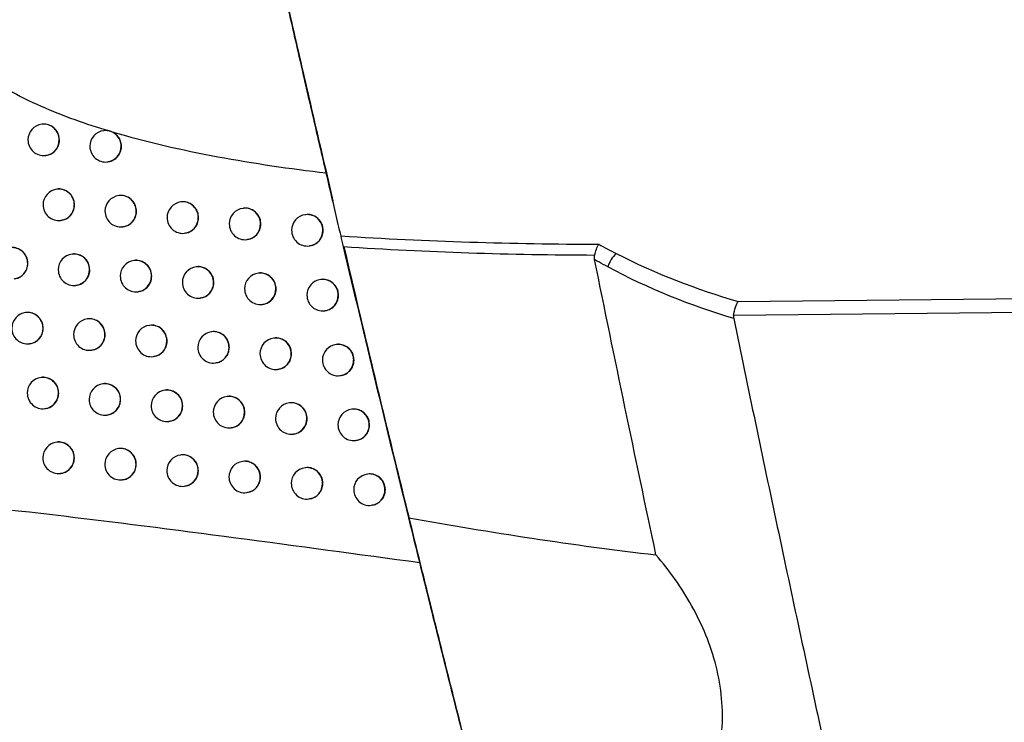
# Model space of a CAD drawing. Header units: millimetres. Extents: x 15231 to 16570, y 10019 to 11489.
# Tile 138 of 206: x 16251 to 16282, y 10592 to 10614. Entities that reach past the tile are written whole.
import ezdxf

# ---------------------------------------------------------------- set-up
doc = ezdxf.new("R2010")
doc.units = ezdxf.units.MM

msp = doc.modelspace()

# ---------------------------------------------------------------- linework, layer by layer
at = {"color": 7, "linetype": 'Continuous', "lineweight": 25}
for p, q in [((16251.711, 10611.061), (16251.703, 10611.06)), ((16253.679, 10610.858), (16253.671, 10610.857)), ((16251.822, 10610.067), (16251.829, 10610.068)), ((16253.79, 10609.864), (16253.797, 10609.865)), ((16260.748, 10609.513), (16260.957, 10608.627)), ((16252.19, 10608.997), (16252.182, 10608.996)), ((16254.159, 10608.793), (16254.151, 10608.792)), ((16256.132, 10608.591), (16256.125, 10608.59)), ((16258.109, 10608.388), (16258.102, 10608.387)), ((16252.301, 10608.003), (16252.309, 10608.004)), ((16260.091, 10608.187), (16260.083, 10608.186)), ((16254.27, 10607.799), (16254.278, 10607.8)), ((16256.244, 10607.597), (16256.251, 10607.598)), ((16258.221, 10607.395), (16258.228, 10607.395)), ((16260.202, 10607.193), (16260.21, 10607.194)), ((16252.674, 10606.933), (16252.666, 10606.932)), ((16254.644, 10606.73), (16254.636, 10606.729)), ((16256.618, 10606.527), (16256.61, 10606.526)), ((16258.596, 10606.325), (16258.588, 10606.324)), ((16260.578, 10606.123), (16260.57, 10606.122)), ((16252.785, 10605.939), (16252.793, 10605.94)), ((16254.755, 10605.736), (16254.762, 10605.737)), ((16256.729, 10605.533), (16256.736, 10605.534)), ((16258.707, 10605.331), (16258.714, 10605.332)), ((16260.689, 10605.129), (16260.697, 10605.13)), ((16251.196, 10605.074), (16251.188, 10605.073)), ((16253.162, 10604.87), (16253.155, 10604.869)), ((16255.133, 10604.667), (16255.125, 10604.666)), ((16257.107, 10604.465), (16257.1, 10604.464)), ((16259.086, 10604.262), (16259.079, 10604.262)), ((16251.307, 10604.08), (16251.314, 10604.081)), ((16253.274, 10603.876), (16253.281, 10603.877)), ((16261.069, 10604.061), (16261.061, 10604.06)), ((16255.244, 10603.673), (16255.252, 10603.674)), ((16257.219, 10603.471), (16257.226, 10603.472)), ((16259.198, 10603.269), (16259.205, 10603.27)), ((16251.688, 10603.012), (16251.68, 10603.011)), ((16261.18, 10603.067), (16261.188, 10603.068)), ((16253.655, 10602.809), (16253.647, 10602.808)), ((16255.626, 10602.606), (16255.619, 10602.605)), ((16262.351, 10602.752), (16262.357, 10602.752)), ((16257.602, 10602.403), (16257.594, 10602.402)), ((16251.799, 10602.018), (16251.806, 10602.019)), ((16259.581, 10602.201), (16259.574, 10602.2)), ((16261.564, 10602), (16261.557, 10601.999)), ((16253.766, 10601.815), (16253.774, 10601.816)), ((16255.738, 10601.612), (16255.745, 10601.613)), ((16257.713, 10601.409), (16257.721, 10601.41)), ((16259.693, 10601.207), (16259.7, 10601.208)), ((16252.184, 10600.951), (16252.176, 10600.95)), ((16254.152, 10600.748), (16254.145, 10600.747)), ((16261.676, 10601.006), (16261.683, 10601.007)), ((16256.124, 10600.545), (16256.117, 10600.544)), ((16258.1, 10600.343), (16258.093, 10600.342)), ((16260.08, 10600.141), (16260.073, 10600.14)), ((16252.295, 10599.957), (16252.303, 10599.958)), ((16262.064, 10599.939), (16262.057, 10599.938)), ((16254.264, 10599.754), (16254.271, 10599.755)), ((16256.236, 10599.551), (16256.243, 10599.552)), ((16258.212, 10599.349), (16258.219, 10599.35)), ((16260.192, 10599.147), (16260.199, 10599.148)), ((16262.176, 10598.946), (16262.183, 10598.946))]:
    msp.add_line(p, q, dxfattribs=at)
for centre, radius, start, end in [((16251.763, 10610.564), 0.5, 96.8344, 180), ((16251.759, 10610.566), 0.498, 359.7837, 96.4942), ((16253.731, 10610.361), 0.5, 96.8344, 180), ((16253.727, 10610.362), 0.498, 359.7837, 96.4942), ((16251.763, 10610.564), 0.5, 180, 276.8344), ((16251.761, 10610.56), 0.496, 277.0815, 0.4598), ((16253.731, 10610.361), 0.5, 180, 276.8344), ((16253.729, 10610.357), 0.496, 277.0815, 0.4598), ((16252.242, 10608.499), 0.5, 96.8344, 180), ((16252.239, 10608.501), 0.498, 359.7837, 96.4942), ((16254.211, 10608.296), 0.5, 96.8344, 180), ((16254.208, 10608.298), 0.498, 359.7837, 96.4942), ((16256.184, 10608.093), 0.5, 96.8344, 180), ((16256.181, 10608.095), 0.498, 359.7837, 96.4942), ((16252.242, 10608.499), 0.5, 180, 276.8344), ((16252.24, 10608.495), 0.496, 277.0815, 0.4598), ((16254.211, 10608.296), 0.5, 180, 276.8344), ((16254.209, 10608.292), 0.496, 277.0815, 0.4598), ((16258.161, 10607.891), 0.5, 96.8344, 180), ((16258.158, 10607.893), 0.498, 359.7837, 96.4942), ((16256.184, 10608.093), 0.5, 180, 276.8344), ((16256.182, 10608.089), 0.496, 277.0815, 0.4598), ((16260.143, 10607.689), 0.5, 96.8344, 180), ((16260.14, 10607.691), 0.498, 359.7837, 96.4942), ((16258.161, 10607.891), 0.5, 180, 276.8344), ((16258.16, 10607.887), 0.496, 277.0815, 0.4598), ((16260.143, 10607.689), 0.5, 180, 276.8344), ((16260.141, 10607.685), 0.496, 277.0815, 0.4598), ((16250.757, 10606.641), 0.498, 359.7837, 96.4942), ((16252.726, 10606.435), 0.5, 96.8344, 180), ((16252.723, 10606.437), 0.498, 359.7837, 96.4942), ((16254.696, 10606.232), 0.5, 96.8344, 180), ((16254.692, 10606.234), 0.498, 359.7837, 96.4942), ((16270.601, 10606.242), 0.955, 132.0057, 162.6704), ((16250.759, 10606.635), 0.496, 277.0815, 0.4598), ((16252.726, 10606.435), 0.5, 180, 276.8344), ((16252.724, 10606.431), 0.496, 277.0815, 0.4598), ((16256.67, 10606.03), 0.5, 96.8344, 180), ((16256.666, 10606.032), 0.498, 359.7837, 96.4942), ((16254.696, 10606.232), 0.5, 180, 276.8344), ((16254.694, 10606.228), 0.496, 277.0815, 0.4598), ((16256.67, 10606.03), 0.5, 180, 276.8344), ((16256.668, 10606.026), 0.496, 277.0815, 0.4598), ((16258.648, 10605.828), 0.5, 96.8344, 180), ((16258.644, 10605.829), 0.498, 359.7837, 96.4942), ((16260.63, 10605.626), 0.5, 96.8344, 180), ((16260.627, 10605.628), 0.498, 359.7837, 96.4942), ((16258.648, 10605.828), 0.5, 180, 276.8344), ((16258.646, 10605.824), 0.496, 277.0815, 0.4598), ((16260.63, 10605.626), 0.5, 180, 276.8344), ((16260.628, 10605.622), 0.496, 277.0815, 0.4598), ((16251.248, 10604.576), 0.5, 96.8344, 180), ((16251.244, 10604.578), 0.498, 359.7837, 96.4942), ((16253.214, 10604.373), 0.5, 96.8344, 180), ((16253.211, 10604.375), 0.498, 359.7837, 96.4942), ((16251.248, 10604.576), 0.5, 180, 276.8344), ((16251.246, 10604.572), 0.496, 277.0815, 0.4598), ((16255.185, 10604.17), 0.5, 96.8344, 180), ((16255.182, 10604.172), 0.498, 359.7837, 96.4942), ((16257.159, 10603.967), 0.5, 96.8344, 180), ((16257.156, 10603.969), 0.498, 359.7837, 96.4942), ((16253.214, 10604.373), 0.5, 180, 276.8344), ((16253.213, 10604.369), 0.496, 277.0815, 0.4598), ((16255.185, 10604.17), 0.5, 180, 276.8344), ((16255.183, 10604.166), 0.496, 277.0815, 0.4598), ((16259.138, 10603.765), 0.5, 96.8344, 180), ((16259.135, 10603.767), 0.498, 359.7837, 96.4942), ((16257.159, 10603.967), 0.5, 180, 276.8344), ((16257.158, 10603.963), 0.496, 277.0815, 0.4598), ((16261.121, 10603.564), 0.5, 96.8344, 180), ((16261.118, 10603.565), 0.498, 359.7837, 96.4942), ((16259.138, 10603.765), 0.5, 180, 276.8344), ((16259.136, 10603.761), 0.496, 277.0815, 0.4598), ((16261.121, 10603.564), 0.5, 180, 276.8344), ((16261.119, 10603.56), 0.496, 277.0815, 0.4598), ((16251.74, 10602.515), 0.5, 96.8344, 180), ((16251.736, 10602.516), 0.498, 359.7837, 96.4942), ((16253.707, 10602.311), 0.5, 96.8344, 180), ((16253.704, 10602.313), 0.498, 359.7837, 96.4942), ((16255.678, 10602.108), 0.5, 96.8344, 180), ((16255.675, 10602.11), 0.498, 359.7837, 96.4942), ((16251.74, 10602.515), 0.5, 180, 276.8344), ((16251.738, 10602.511), 0.496, 277.0815, 0.4598), ((16253.707, 10602.311), 0.5, 180, 276.8344), ((16253.705, 10602.307), 0.496, 277.0815, 0.4598), ((16257.654, 10601.906), 0.5, 96.8344, 180), ((16257.651, 10601.908), 0.498, 359.7837, 96.4942), ((16255.678, 10602.108), 0.5, 180, 276.8344), ((16255.677, 10602.104), 0.496, 277.0815, 0.4598), ((16259.633, 10601.704), 0.5, 96.8344, 180), ((16259.63, 10601.706), 0.498, 359.7837, 96.4942), ((16261.616, 10601.502), 0.5, 96.8344, 180), ((16261.613, 10601.504), 0.498, 359.7837, 96.4942), ((16257.654, 10601.906), 0.5, 180, 276.8344), ((16257.652, 10601.902), 0.496, 277.0815, 0.4598), ((16259.633, 10601.704), 0.5, 180, 276.8344), ((16259.631, 10601.7), 0.496, 277.0815, 0.4598), ((16261.616, 10601.502), 0.5, 180, 276.8344), ((16261.615, 10601.498), 0.496, 277.0815, 0.4598), ((16252.236, 10600.454), 0.5, 96.8344, 180), ((16252.233, 10600.456), 0.498, 359.7837, 96.4942), ((16254.204, 10600.251), 0.5, 96.8344, 180), ((16254.201, 10600.252), 0.498, 359.7837, 96.4942), ((16252.236, 10600.454), 0.5, 180, 276.8344), ((16252.234, 10600.45), 0.496, 277.0815, 0.4598), ((16256.176, 10600.048), 0.5, 96.8344, 180), ((16256.173, 10600.05), 0.498, 359.7837, 96.4942), ((16254.204, 10600.251), 0.5, 180, 276.8344), ((16254.202, 10600.247), 0.496, 277.0815, 0.4598), ((16258.152, 10599.845), 0.5, 96.8344, 180), ((16258.149, 10599.847), 0.498, 359.7837, 96.4942), ((16260.132, 10599.643), 0.5, 96.8344, 180), ((16260.129, 10599.645), 0.498, 359.7837, 96.4942), ((16256.176, 10600.048), 0.5, 180, 276.8344), ((16256.175, 10600.044), 0.496, 277.0815, 0.4598), ((16258.152, 10599.845), 0.5, 180, 276.8344), ((16258.151, 10599.841), 0.496, 277.0815, 0.4598), ((16262.116, 10599.442), 0.5, 96.8344, 180), ((16262.113, 10599.444), 0.498, 359.7837, 96.4942), ((16260.132, 10599.643), 0.5, 180, 276.8344), ((16260.131, 10599.639), 0.496, 277.0815, 0.4598), ((16262.116, 10599.442), 0.5, 180, 276.8344), ((16262.115, 10599.438), 0.496, 277.0815, 0.4598)]:
    msp.add_arc(centre, radius, start, end, dxfattribs=at)
for points, knots in [([(16261.213, 10607.511), (16261.1, 10607.992), (16260.98, 10608.505), (16260.788, 10609.324), (16260.723, 10609.605), (16260.588, 10610.183), (16260.519, 10610.48), (16260.31, 10611.38), (16260.168, 10611.995), (16259.879, 10613.253), (16259.73, 10613.903), (16259.438, 10615.186), (16259.293, 10615.823), (16259.079, 10616.773), (16259.007, 10617.089), (16258.867, 10617.715), (16258.798, 10618.022), (16258.596, 10618.926), (16258.467, 10619.505), (16258.281, 10620.339), (16258.221, 10620.613), (16258.105, 10621.138), (16258.049, 10621.391), (16257.996, 10621.633)], [0, 0, 0, 0, 0.125, 0.125, 0.1875, 0.1875, 0.25, 0.25, 0.375, 0.375, 0.5, 0.5, 0.625, 0.625, 0.6875, 0.6875, 0.75, 0.75, 0.875, 0.875, 0.9375, 0.9375, 1, 1, 1, 1]), ([(16258.473, 10619.498), (16257.713, 10619.387), (16256.959, 10619.259), (16255.461, 10618.957), (16254.717, 10618.783), (16253.247, 10618.367), (16252.519, 10618.127), (16251.447, 10617.676), (16251.097, 10617.512), (16250.42, 10617.144), (16250.094, 10616.941), (16249.633, 10616.587), (16249.483, 10616.459), (16249.205, 10616.186), (16249.076, 10616.04), (16248.849, 10615.722), (16248.75, 10615.548), (16248.607, 10615.182), (16248.563, 10614.985), (16248.546, 10614.594), (16248.574, 10614.394), (16248.69, 10614.017), (16248.778, 10613.836), (16249.094, 10613.341), (16249.375, 10613.057), (16249.976, 10612.565), (16250.302, 10612.35), (16250.979, 10611.963), (16251.326, 10611.792), (16252.383, 10611.325), (16253.109, 10611.071), (16253.847, 10610.849)], [0, 0, 0, 0, 0.125, 0.125, 0.25, 0.25, 0.375, 0.375, 0.4375, 0.4375, 0.5, 0.5, 0.53125, 0.53125, 0.5625, 0.5625, 0.59375, 0.59375, 0.625, 0.625, 0.65625, 0.65625, 0.6875, 0.6875, 0.75, 0.75, 0.8125, 0.8125, 0.875, 0.875, 1, 1, 1, 1]), ([(16258.473, 10619.498), (16258.558, 10619.114), (16258.647, 10618.714), (16258.829, 10617.904), (16258.921, 10617.492), (16259.11, 10616.653), (16259.206, 10616.227), (16259.402, 10615.359), (16259.502, 10614.92), (16259.7, 10614.052), (16259.799, 10613.621), (16259.995, 10612.762), (16260.094, 10612.334), (16260.386, 10611.066), (16260.572, 10610.267), (16260.748, 10609.513)], [0, 0, 0, 0, 0.125, 0.125, 0.25, 0.25, 0.375, 0.375, 0.5, 0.5, 0.625, 0.625, 0.75, 0.75, 1, 1, 1, 1]), ([(16252.264, 10610.565), (16252.258, 10610.621), (16252.247, 10610.733), (16252.162, 10610.883), (16252.036, 10610.998), (16251.88, 10611.058), (16251.764, 10611.077), (16251.711, 10611.061), (16251.711, 10611.061)], [0, 0, 0, 0, 0.1997717, 0.3995433, 0.5993167, 0.7990928, 0.9988721, 1, 1, 1, 1]), ([(16253.847, 10610.849), (16253.847, 10610.849), (16253.792, 10610.861), (16253.733, 10610.874), (16253.679, 10610.858), (16253.679, 10610.858)], [0, 0, 0, 0, 0.008101, 0.994246, 1, 1, 1, 1]), ([(16253.796, 10609.871), (16253.834, 10609.876), (16253.927, 10609.887), (16254.058, 10609.968), (16254.169, 10610.096), (16254.224, 10610.235), (16254.239, 10610.382), (16254.214, 10610.53), (16254.131, 10610.679), (16254.021, 10610.78), (16253.939, 10610.817), (16253.908, 10610.831)], [0, 0, 0, 0, 0.086195, 0.212431, 0.338672, 0.464912, 0.543932, 0.670157, 0.796383, 0.922609, 1, 1, 1, 1]), ([(16253.908, 10610.831), (16253.898, 10610.834), (16253.878, 10610.841), (16253.857, 10610.846), (16253.847, 10610.849)], [0, 0, 0, 0, 0.49984, 1, 1, 1, 1]), ([(16253.908, 10610.831), (16255.016, 10610.501), (16256.154, 10610.243), (16258.439, 10609.818), (16259.59, 10609.65), (16260.748, 10609.513)], [0, 0, 0, 0, 0.5, 0.5, 1, 1, 1, 1]), ([(16251.828, 10610.074), (16251.866, 10610.079), (16251.959, 10610.09), (16252.089, 10610.172), (16252.2, 10610.299), (16252.256, 10610.439), (16252.262, 10610.53), (16252.264, 10610.565)], [0, 0, 0, 0, 0.158518, 0.3906, 0.622673, 0.854744, 1, 1, 1, 1]), ([(16252.744, 10608.5), (16252.738, 10608.556), (16252.727, 10608.669), (16252.641, 10608.818), (16252.515, 10608.933), (16252.36, 10608.993), (16252.244, 10609.012), (16252.19, 10608.996), (16252.19, 10608.996)], [0, 0, 0, 0, 0.199774, 0.399548, 0.599323, 0.799098, 0.998873, 1, 1, 1, 1]), ([(16254.714, 10608.297), (16254.708, 10608.353), (16254.697, 10608.466), (16254.611, 10608.615), (16254.485, 10608.73), (16254.329, 10608.79), (16254.213, 10608.809), (16254.159, 10608.793), (16254.159, 10608.793)], [0, 0, 0, 0, 0.199754, 0.399507, 0.599264, 0.799033, 0.998815, 1, 1, 1, 1]), ([(16256.688, 10608.094), (16256.682, 10608.151), (16256.671, 10608.263), (16256.585, 10608.412), (16256.459, 10608.527), (16256.303, 10608.587), (16256.186, 10608.606), (16256.133, 10608.59), (16256.132, 10608.59)], [0, 0, 0, 0, 0.199679, 0.399357, 0.599056, 0.798818, 0.998643, 1, 1, 1, 1]), ([(16252.307, 10608.01), (16252.345, 10608.014), (16252.438, 10608.026), (16252.569, 10608.107), (16252.679, 10608.234), (16252.736, 10608.374), (16252.742, 10608.465), (16252.744, 10608.5)], [0, 0, 0, 0, 0.158514, 0.39059, 0.622663, 0.854738, 1, 1, 1, 1]), ([(16254.277, 10607.806), (16254.314, 10607.811), (16254.408, 10607.823), (16254.539, 10607.904), (16254.649, 10608.031), (16254.706, 10608.171), (16254.712, 10608.262), (16254.714, 10608.297)], [0, 0, 0, 0, 0.158448, 0.390537, 0.622634, 0.854726, 1, 1, 1, 1]), ([(16258.666, 10607.892), (16258.661, 10607.948), (16258.65, 10608.061), (16258.564, 10608.21), (16258.437, 10608.325), (16258.281, 10608.385), (16258.164, 10608.404), (16258.11, 10608.388), (16258.109, 10608.388)], [0, 0, 0, 0, 0.199549, 0.399096, 0.598697, 0.798448, 0.998351, 1, 1, 1, 1]), ([(16256.25, 10607.604), (16256.288, 10607.608), (16256.381, 10607.62), (16256.512, 10607.701), (16256.623, 10607.828), (16256.68, 10607.968), (16256.686, 10608.059), (16256.688, 10608.094)], [0, 0, 0, 0, 0.158297, 0.390466, 0.622631, 0.854741, 1, 1, 1, 1]), ([(16260.649, 10607.691), (16260.643, 10607.747), (16260.632, 10607.859), (16260.546, 10608.008), (16260.419, 10608.123), (16260.263, 10608.183), (16260.146, 10608.202), (16260.091, 10608.186), (16260.091, 10608.186)], [0, 0, 0, 0, 0.199363, 0.398724, 0.598184, 0.797918, 0.997934, 1, 1, 1, 1]), ([(16258.227, 10607.401), (16258.265, 10607.406), (16258.359, 10607.418), (16258.49, 10607.499), (16258.602, 10607.626), (16258.659, 10607.766), (16258.664, 10607.857), (16258.666, 10607.892)], [0, 0, 0, 0, 0.1580516, 0.3903699, 0.622649, 0.8547788, 1, 1, 1, 1]), ([(16260.209, 10607.2), (16260.247, 10607.204), (16260.34, 10607.216), (16260.472, 10607.297), (16260.584, 10607.424), (16260.641, 10607.564), (16260.647, 10607.656), (16260.649, 10607.691)], [0, 0, 0, 0, 0.1577037, 0.3902396, 0.6226804, 0.8548367, 1, 1, 1, 1]), ([(16251.261, 10606.64), (16251.255, 10606.696), (16251.244, 10606.809), (16251.159, 10606.958), (16251.033, 10607.073), (16250.878, 10607.133), (16250.762, 10607.152), (16250.709, 10607.136), (16250.708, 10607.136)], [0, 0, 0, 0, 0.1997521, 0.3995038, 0.5992653, 0.7990447, 0.9988428, 1, 1, 1, 1]), ([(16261.304, 10607.16), (16261.61, 10605.86), (16262.398, 10602.511), (16263.219, 10599.17), (16263.72, 10597.126)], [0, 0, 0, 0, 0.388348, 1, 1, 1, 1]), ([(16269.273, 10606.893), (16269.29, 10606.961), (16269.31, 10607.026), (16269.355, 10607.148), (16269.38, 10607.203), (16269.404, 10607.248)], [0, 0, 0, 0, 0.5, 0.5, 1, 1, 1, 1]), ([(16269.404, 10607.248), (16269.494, 10607.198), (16269.585, 10607.149), (16269.676, 10607.101), (16269.771, 10607.05), (16269.866, 10607.001), (16269.962, 10606.952)], [0, 0, 0, 0, 0.0003480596, 0.0003480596, 0.0003480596, 0.0007104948, 0.0007104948, 0.0007104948, 0.0007104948]), ([(16253.228, 10606.436), (16253.222, 10606.493), (16253.211, 10606.605), (16253.125, 10606.754), (16252.999, 10606.87), (16252.844, 10606.929), (16252.728, 10606.949), (16252.674, 10606.933), (16252.674, 10606.933)], [0, 0, 0, 0, 0.199774, 0.399549, 0.599323, 0.799096, 0.99887, 1, 1, 1, 1]), ([(16255.199, 10606.233), (16255.193, 10606.29), (16255.182, 10606.402), (16255.096, 10606.551), (16254.97, 10606.666), (16254.814, 10606.726), (16254.698, 10606.745), (16254.644, 10606.73), (16254.644, 10606.73)], [0, 0, 0, 0, 0.199744, 0.399488, 0.599237, 0.799005, 0.998792, 1, 1, 1, 1]), ([(16269.689, 10606.527), (16269.594, 10606.578), (16269.499, 10606.63), (16269.404, 10606.683), (16269.36, 10606.707), (16269.317, 10606.732), (16269.273, 10606.756)], [0, 0, 0, 0, 0.0003692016, 0.0003692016, 0.0003692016, 0.000538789, 0.000538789, 0.000538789, 0.000538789]), ([(16250.826, 10606.15), (16250.863, 10606.154), (16250.956, 10606.166), (16251.087, 10606.247), (16251.197, 10606.374), (16251.253, 10606.514), (16251.259, 10606.605), (16251.261, 10606.64)], [0, 0, 0, 0, 0.15851, 0.390625, 0.622709, 0.85477, 1, 1, 1, 1]), ([(16252.791, 10605.946), (16252.829, 10605.951), (16252.922, 10605.962), (16253.053, 10606.043), (16253.164, 10606.171), (16253.22, 10606.31), (16253.226, 10606.401), (16253.228, 10606.436)], [0, 0, 0, 0, 0.1585074, 0.3905808, 0.6226553, 0.8547334, 1, 1, 1, 1]), ([(16257.174, 10606.031), (16257.168, 10606.087), (16257.157, 10606.199), (16257.071, 10606.349), (16256.944, 10606.464), (16256.788, 10606.523), (16256.672, 10606.543), (16256.618, 10606.527), (16256.618, 10606.527)], [0, 0, 0, 0, 0.1996605, 0.3993202, 0.5990059, 0.798767, 0.998603, 1, 1, 1, 1]), ([(16259.153, 10605.829), (16259.147, 10605.885), (16259.136, 10605.997), (16259.05, 10606.146), (16258.923, 10606.262), (16258.767, 10606.321), (16258.65, 10606.341), (16258.596, 10606.325), (16258.596, 10606.325)], [0, 0, 0, 0, 0.1995236, 0.3990453, 0.5986275, 0.7983771, 0.9982962, 1, 1, 1, 1]), ([(16254.761, 10605.743), (16254.799, 10605.747), (16254.892, 10605.759), (16255.023, 10605.84), (16255.134, 10605.967), (16255.191, 10606.107), (16255.196, 10606.198), (16255.199, 10606.233)], [0, 0, 0, 0, 0.158428, 0.390527, 0.622633, 0.854727, 1, 1, 1, 1]), ([(16256.735, 10605.54), (16256.773, 10605.545), (16256.867, 10605.556), (16256.998, 10605.638), (16257.109, 10605.765), (16257.166, 10605.905), (16257.171, 10605.996), (16257.174, 10606.031)], [0, 0, 0, 0, 0.158264, 0.390454, 0.622635, 0.854747, 1, 1, 1, 1]), ([(16261.136, 10605.627), (16261.13, 10605.683), (16261.119, 10605.796), (16261.033, 10605.945), (16260.906, 10606.06), (16260.75, 10606.12), (16260.632, 10606.139), (16260.578, 10606.123), (16260.578, 10606.123)], [0, 0, 0, 0, 0.199333, 0.398662, 0.598099, 0.797831, 0.997866, 1, 1, 1, 1]), ([(16258.713, 10605.338), (16258.751, 10605.343), (16258.845, 10605.354), (16258.976, 10605.435), (16259.088, 10605.563), (16259.145, 10605.703), (16259.15, 10605.794), (16259.153, 10605.829)], [0, 0, 0, 0, 0.158007, 0.390355, 0.622656, 0.854788, 1, 1, 1, 1]), ([(16260.695, 10605.136), (16260.733, 10605.141), (16260.827, 10605.152), (16260.959, 10605.234), (16261.071, 10605.361), (16261.128, 10605.501), (16261.134, 10605.592), (16261.136, 10605.627)], [0, 0, 0, 0, 0.1576488, 0.3902217, 0.6226888, 0.8548482, 1, 1, 1, 1]), ([(16273.693, 10604.978), (16273.705, 10605.073), (16273.725, 10605.165), (16273.774, 10605.32), (16273.803, 10605.384), (16273.833, 10605.425)], [0, 0, 0, 0, 0.5, 0.5, 1, 1, 1, 1]), ([(16251.749, 10604.577), (16251.743, 10604.633), (16251.732, 10604.746), (16251.647, 10604.895), (16251.521, 10605.01), (16251.365, 10605.07), (16251.249, 10605.089), (16251.196, 10605.074), (16251.196, 10605.074)], [0, 0, 0, 0, 0.199761, 0.399522, 0.599289, 0.799067, 0.998857, 1, 1, 1, 1]), ([(16253.716, 10604.374), (16253.711, 10604.43), (16253.7, 10604.542), (16253.614, 10604.692), (16253.488, 10604.807), (16253.332, 10604.867), (16253.216, 10604.886), (16253.163, 10604.87), (16253.162, 10604.87)], [0, 0, 0, 0, 0.199772, 0.399545, 0.599317, 0.79909, 0.998863, 1, 1, 1, 1]), ([(16273.697, 10604.882), (16273.925, 10603.778), (16274.382, 10601.57), (16275.079, 10598.262), (16275.784, 10594.955), (16276.499, 10591.651), (16277.223, 10588.348), (16277.957, 10585.048), (16278.7, 10581.75), (16279.452, 10578.453), (16280.213, 10575.159), (16280.729, 10572.965), (16280.986, 10571.867)], [0, 0, 0, 0, 0.100005, 0.200007, 0.300006, 0.400004, 0.5, 0.599997, 0.699995, 0.799994, 0.899995, 1, 1, 1, 1]), ([(16251.313, 10604.087), (16251.351, 10604.091), (16251.444, 10604.103), (16251.574, 10604.184), (16251.685, 10604.311), (16251.741, 10604.451), (16251.747, 10604.542), (16251.749, 10604.577)], [0, 0, 0, 0, 0.158515, 0.390615, 0.622694, 0.854759, 1, 1, 1, 1]), ([(16255.688, 10604.171), (16255.682, 10604.227), (16255.671, 10604.339), (16255.585, 10604.489), (16255.459, 10604.604), (16255.303, 10604.664), (16255.187, 10604.683), (16255.133, 10604.667), (16255.133, 10604.667)], [0, 0, 0, 0, 0.199733, 0.399465, 0.599205, 0.798973, 0.998766, 1, 1, 1, 1]), ([(16257.664, 10603.968), (16257.658, 10604.025), (16257.647, 10604.137), (16257.561, 10604.286), (16257.434, 10604.401), (16257.278, 10604.461), (16257.162, 10604.48), (16257.108, 10604.464), (16257.107, 10604.464)], [0, 0, 0, 0, 0.199641, 0.399281, 0.598952, 0.798712, 0.99856, 1, 1, 1, 1]), ([(16253.28, 10603.883), (16253.318, 10603.888), (16253.411, 10603.899), (16253.542, 10603.981), (16253.652, 10604.108), (16253.709, 10604.248), (16253.714, 10604.339), (16253.716, 10604.374)], [0, 0, 0, 0, 0.158498, 0.390571, 0.622649, 0.85473, 1, 1, 1, 1]), ([(16255.25, 10603.68), (16255.288, 10603.685), (16255.382, 10603.696), (16255.513, 10603.778), (16255.623, 10603.905), (16255.68, 10604.045), (16255.686, 10604.136), (16255.688, 10604.171)], [0, 0, 0, 0, 0.158405, 0.390516, 0.622633, 0.85473, 1, 1, 1, 1]), ([(16259.643, 10603.766), (16259.638, 10603.823), (16259.627, 10603.935), (16259.541, 10604.084), (16259.414, 10604.199), (16259.257, 10604.259), (16259.141, 10604.278), (16259.087, 10604.262), (16259.086, 10604.262)], [0, 0, 0, 0, 0.199498, 0.398993, 0.598556, 0.798304, 0.998239, 1, 1, 1, 1]), ([(16257.225, 10603.478), (16257.263, 10603.482), (16257.357, 10603.494), (16257.488, 10603.575), (16257.599, 10603.702), (16257.656, 10603.842), (16257.661, 10603.933), (16257.664, 10603.968)], [0, 0, 0, 0, 0.158229, 0.390442, 0.62264, 0.854754, 1, 1, 1, 1]), ([(16261.627, 10603.565), (16261.622, 10603.621), (16261.61, 10603.733), (16261.524, 10603.882), (16261.398, 10603.997), (16261.241, 10604.057), (16261.124, 10604.077), (16261.069, 10604.061), (16261.069, 10604.061)], [0, 0, 0, 0, 0.199302, 0.3986, 0.598014, 0.797743, 0.997797, 1, 1, 1, 1]), ([(16259.204, 10603.276), (16259.242, 10603.28), (16259.335, 10603.292), (16259.467, 10603.373), (16259.579, 10603.5), (16259.636, 10603.64), (16259.641, 10603.731), (16259.643, 10603.766)], [0, 0, 0, 0, 0.1579605, 0.3903401, 0.622663, 0.8547983, 1, 1, 1, 1]), ([(16261.187, 10603.074), (16261.225, 10603.079), (16261.318, 10603.09), (16261.45, 10603.171), (16261.562, 10603.299), (16261.619, 10603.439), (16261.625, 10603.53), (16261.627, 10603.565)], [0, 0, 0, 0, 0.157593, 0.390204, 0.622697, 0.85486, 1, 1, 1, 1]), ([(16252.241, 10602.515), (16252.235, 10602.572), (16252.224, 10602.684), (16252.139, 10602.833), (16252.013, 10602.949), (16251.857, 10603.008), (16251.741, 10603.028), (16251.688, 10603.012), (16251.688, 10603.012)], [0, 0, 0, 0, 0.1997678, 0.3995354, 0.5993065, 0.7990832, 0.9988662, 1, 1, 1, 1]), ([(16254.209, 10602.312), (16254.204, 10602.368), (16254.192, 10602.481), (16254.107, 10602.63), (16253.981, 10602.745), (16253.825, 10602.805), (16253.709, 10602.824), (16253.655, 10602.808), (16253.655, 10602.808)], [0, 0, 0, 0, 0.199769, 0.399537, 0.599306, 0.799078, 0.998853, 1, 1, 1, 1]), ([(16256.182, 10602.109), (16256.176, 10602.165), (16256.165, 10602.278), (16256.079, 10602.427), (16255.953, 10602.542), (16255.797, 10602.602), (16255.68, 10602.621), (16255.627, 10602.605), (16255.626, 10602.605)], [0, 0, 0, 0, 0.1997196, 0.3994389, 0.5991697, 0.7989362, 0.9987375, 1, 1, 1, 1]), ([(16251.805, 10602.025), (16251.843, 10602.03), (16251.936, 10602.041), (16252.066, 10602.122), (16252.177, 10602.25), (16252.233, 10602.389), (16252.239, 10602.48), (16252.241, 10602.515)], [0, 0, 0, 0, 0.158517, 0.390606, 0.622682, 0.85475, 1, 1, 1, 1]), ([(16253.773, 10601.822), (16253.81, 10601.826), (16253.904, 10601.838), (16254.034, 10601.919), (16254.145, 10602.046), (16254.202, 10602.186), (16254.207, 10602.277), (16254.209, 10602.312)], [0, 0, 0, 0, 0.158486, 0.390562, 0.622644, 0.854729, 1, 1, 1, 1]), ([(16258.158, 10601.907), (16258.152, 10601.963), (16258.141, 10602.076), (16258.055, 10602.225), (16257.929, 10602.34), (16257.773, 10602.4), (16257.656, 10602.419), (16257.602, 10602.403), (16257.602, 10602.403)], [0, 0, 0, 0, 0.199621, 0.39924, 0.598896, 0.798654, 0.998515, 1, 1, 1, 1]), ([(16255.744, 10601.619), (16255.782, 10601.623), (16255.875, 10601.635), (16256.006, 10601.716), (16256.117, 10601.843), (16256.174, 10601.983), (16256.18, 10602.074), (16256.182, 10602.109)], [0, 0, 0, 0, 0.1583803, 0.3905057, 0.622634, 0.8547337, 1, 1, 1, 1]), ([(16260.138, 10601.705), (16260.133, 10601.761), (16260.122, 10601.874), (16260.036, 10602.023), (16259.909, 10602.138), (16259.753, 10602.198), (16259.636, 10602.217), (16259.582, 10602.201), (16259.581, 10602.201)], [0, 0, 0, 0, 0.199471, 0.39894, 0.598482, 0.798228, 0.99818, 1, 1, 1, 1]), ([(16262.123, 10601.504), (16262.117, 10601.56), (16262.106, 10601.672), (16262.02, 10601.821), (16261.893, 10601.936), (16261.737, 10601.996), (16261.619, 10602.015), (16261.565, 10601.999), (16261.564, 10601.999)], [0, 0, 0, 0, 0.19927, 0.398537, 0.597927, 0.797653, 0.997727, 1, 1, 1, 1]), ([(16257.719, 10601.416), (16257.757, 10601.421), (16257.851, 10601.432), (16257.982, 10601.514), (16258.093, 10601.641), (16258.15, 10601.781), (16258.156, 10601.872), (16258.158, 10601.907)], [0, 0, 0, 0, 0.158192, 0.390429, 0.622645, 0.854761, 1, 1, 1, 1]), ([(16259.699, 10601.214), (16259.737, 10601.219), (16259.83, 10601.23), (16259.962, 10601.312), (16260.074, 10601.439), (16260.131, 10601.579), (16260.136, 10601.67), (16260.138, 10601.705)], [0, 0, 0, 0, 0.157913, 0.390325, 0.622671, 0.854809, 1, 1, 1, 1]), ([(16261.682, 10601.013), (16261.72, 10601.017), (16261.814, 10601.029), (16261.946, 10601.11), (16262.058, 10601.238), (16262.115, 10601.377), (16262.121, 10601.469), (16262.123, 10601.504)], [0, 0, 0, 0, 0.157536, 0.390185, 0.622706, 0.854872, 1, 1, 1, 1]), ([(16252.737, 10600.455), (16252.732, 10600.511), (16252.721, 10600.623), (16252.635, 10600.773), (16252.509, 10600.888), (16252.354, 10600.948), (16252.238, 10600.967), (16252.184, 10600.951), (16252.184, 10600.951)], [0, 0, 0, 0, 0.199772, 0.399544, 0.599317, 0.799093, 0.998871, 1, 1, 1, 1]), ([(16254.707, 10600.252), (16254.701, 10600.308), (16254.69, 10600.42), (16254.604, 10600.57), (16254.478, 10600.685), (16254.322, 10600.744), (16254.206, 10600.764), (16254.153, 10600.748), (16254.152, 10600.748)], [0, 0, 0, 0, 0.199763, 0.399526, 0.59929, 0.799061, 0.998838, 1, 1, 1, 1]), ([(16252.301, 10599.964), (16252.339, 10599.969), (16252.432, 10599.98), (16252.563, 10600.062), (16252.673, 10600.189), (16252.73, 10600.329), (16252.735, 10600.42), (16252.737, 10600.455)], [0, 0, 0, 0, 0.158516, 0.3905972, 0.6226713, 0.8547436, 1, 1, 1, 1]), ([(16256.68, 10600.049), (16256.674, 10600.105), (16256.663, 10600.217), (16256.577, 10600.367), (16256.451, 10600.482), (16256.295, 10600.542), (16256.178, 10600.561), (16256.125, 10600.545), (16256.124, 10600.545)], [0, 0, 0, 0, 0.199705, 0.39941, 0.59913, 0.798896, 0.998706, 1, 1, 1, 1]), ([(16254.27, 10599.761), (16254.308, 10599.766), (16254.401, 10599.777), (16254.532, 10599.858), (16254.642, 10599.986), (16254.699, 10600.125), (16254.705, 10600.216), (16254.707, 10600.252)], [0, 0, 0, 0, 0.158472, 0.390553, 0.622641, 0.854728, 1, 1, 1, 1]), ([(16258.657, 10599.847), (16258.651, 10599.903), (16258.64, 10600.015), (16258.554, 10600.164), (16258.428, 10600.279), (16258.271, 10600.339), (16258.155, 10600.359), (16258.101, 10600.343), (16258.1, 10600.342)], [0, 0, 0, 0, 0.1995989, 0.3991965, 0.5988364, 0.7985934, 0.9984679, 1, 1, 1, 1]), ([(16260.638, 10599.645), (16260.632, 10599.701), (16260.621, 10599.813), (16260.535, 10599.962), (16260.409, 10600.077), (16260.252, 10600.137), (16260.135, 10600.157), (16260.081, 10600.141), (16260.08, 10600.141)], [0, 0, 0, 0, 0.199443, 0.398884, 0.598407, 0.79815, 0.99812, 1, 1, 1, 1]), ([(16256.242, 10599.558), (16256.28, 10599.563), (16256.373, 10599.574), (16256.504, 10599.656), (16256.615, 10599.783), (16256.672, 10599.923), (16256.678, 10600.014), (16256.68, 10600.049)], [0, 0, 0, 0, 0.158353, 0.390495, 0.622636, 0.854738, 1, 1, 1, 1]), ([(16258.218, 10599.356), (16258.256, 10599.361), (16258.35, 10599.372), (16258.481, 10599.453), (16258.592, 10599.581), (16258.649, 10599.72), (16258.655, 10599.811), (16258.657, 10599.847)], [0, 0, 0, 0, 0.158153, 0.390416, 0.62265, 0.85477, 1, 1, 1, 1]), ([(16262.623, 10599.443), (16262.617, 10599.5), (16262.606, 10599.612), (16262.52, 10599.761), (16262.393, 10599.876), (16262.237, 10599.936), (16262.119, 10599.955), (16262.065, 10599.939), (16262.064, 10599.939)], [0, 0, 0, 0, 0.199239, 0.398473, 0.597839, 0.797562, 0.997655, 1, 1, 1, 1]), ([(16240.452, 10599.657), (16242.372, 10599.567), (16244.297, 10599.428), (16248.16, 10599.082), (16250.099, 10598.876), (16255.918, 10598.194), (16259.814, 10597.655), (16263.72, 10597.126)], [0, 0, 0, 0, 0.25, 0.25, 0.5, 0.5, 1, 1, 1, 1]), ([(16260.198, 10599.154), (16260.236, 10599.159), (16260.33, 10599.17), (16260.462, 10599.251), (16260.573, 10599.379), (16260.63, 10599.519), (16260.636, 10599.61), (16260.638, 10599.645)], [0, 0, 0, 0, 0.157864, 0.390309, 0.622678, 0.854819, 1, 1, 1, 1]), ([(16262.182, 10598.953), (16262.22, 10598.957), (16262.314, 10598.969), (16262.446, 10599.05), (16262.558, 10599.177), (16262.615, 10599.317), (16262.621, 10599.408), (16262.623, 10599.443)], [0, 0, 0, 0, 0.157478, 0.390166, 0.622715, 0.854884, 1, 1, 1, 1]), ([(16265.746, 10589.051), (16265.562, 10589.773), (16265.367, 10590.536), (16265.062, 10591.743), (16264.958, 10592.155), (16264.752, 10592.975), (16264.648, 10593.387), (16264.441, 10594.213), (16264.337, 10594.63), (16264.132, 10595.455), (16264.031, 10595.86), (16263.834, 10596.655), (16263.738, 10597.044), (16263.55, 10597.808), (16263.457, 10598.183), (16263.37, 10598.542)], [0, 0, 0, 0, 0.25, 0.25, 0.375, 0.375, 0.5, 0.5, 0.625, 0.625, 0.75, 0.75, 0.875, 0.875, 1, 1, 1, 1]), ([(16272.843, 10589.86), (16272.972, 10590.157), (16273.078, 10590.465), (16273.198, 10590.945), (16273.232, 10591.108), (16273.287, 10591.44), (16273.307, 10591.611), (16273.346, 10592.121), (16273.343, 10592.462), (16273.281, 10593.148), (16273.221, 10593.496), (16273.051, 10594.168), (16272.942, 10594.496), (16272.682, 10595.135), (16272.531, 10595.445), (16272.038, 10596.33), (16271.652, 10596.869), (16271.225, 10597.37)], [0, 0, 0, 0, 0.125, 0.125, 0.1875, 0.1875, 0.25, 0.25, 0.375, 0.375, 0.5, 0.5, 0.625, 0.625, 0.75, 0.75, 1, 1, 1, 1]), ([(16263.72, 10597.126), (16263.778, 10596.891), (16263.84, 10596.641), (16263.971, 10596.111), (16264.041, 10595.831), (16264.186, 10595.247), (16264.26, 10594.949), (16264.411, 10594.341), (16264.489, 10594.029), (16264.645, 10593.406), (16264.723, 10593.098), (16264.876, 10592.488), (16264.953, 10592.184), (16265.1, 10591.599), (16265.171, 10591.319), (16265.307, 10590.784), (16265.372, 10590.526), (16265.433, 10590.288)], [0, 0, 0, 0, 0.125, 0.125, 0.25, 0.25, 0.375, 0.375, 0.5, 0.5, 0.625, 0.625, 0.75, 0.75, 0.875, 0.875, 1, 1, 1, 1])]:
    msp.add_open_spline(points, degree=3, knots=knots, dxfattribs=at)
for points in [[(16261.213, 10607.511), (16263.935, 10607.335), (16266.668, 10607.254), (16269.404, 10607.248)], [(16261.296, 10607.161), (16261.266, 10607.29), (16261.236, 10607.415), (16261.213, 10607.511)], [(16269.273, 10606.893), (16266.608, 10606.901), (16263.947, 10606.984), (16261.296, 10607.161)], [(16263.37, 10598.542), (16262.666, 10601.412), (16261.974, 10604.285), (16261.296, 10607.161)], [(16273.833, 10605.425), (16317.536, 10605.904), (16361.239, 10606.415), (16404.941, 10606.982)], [(16269.273, 10606.756), (16269.264, 10606.802), (16269.262, 10606.848), (16269.273, 10606.893)], [(16271.225, 10597.37), (16270.562, 10600.496), (16269.911, 10603.625), (16269.273, 10606.756)], [(16269.962, 10606.952), (16271.219, 10606.31), (16272.517, 10605.81), (16273.833, 10605.425)], [(16273.697, 10604.882), (16272.332, 10605.292), (16270.988, 10605.83), (16269.689, 10606.527)], [(16404.907, 10606.505), (16361.169, 10605.948), (16317.431, 10605.447), (16273.693, 10604.978)], [(16273.693, 10604.978), (16273.688, 10604.946), (16273.69, 10604.913), (16273.697, 10604.882)], [(16263.37, 10598.542), (16265.975, 10598.088), (16268.59, 10597.673), (16271.225, 10597.37)]]:
    msp.add_open_spline(points, degree=3, dxfattribs=at)

doc.saveas('drawing.dxf')
